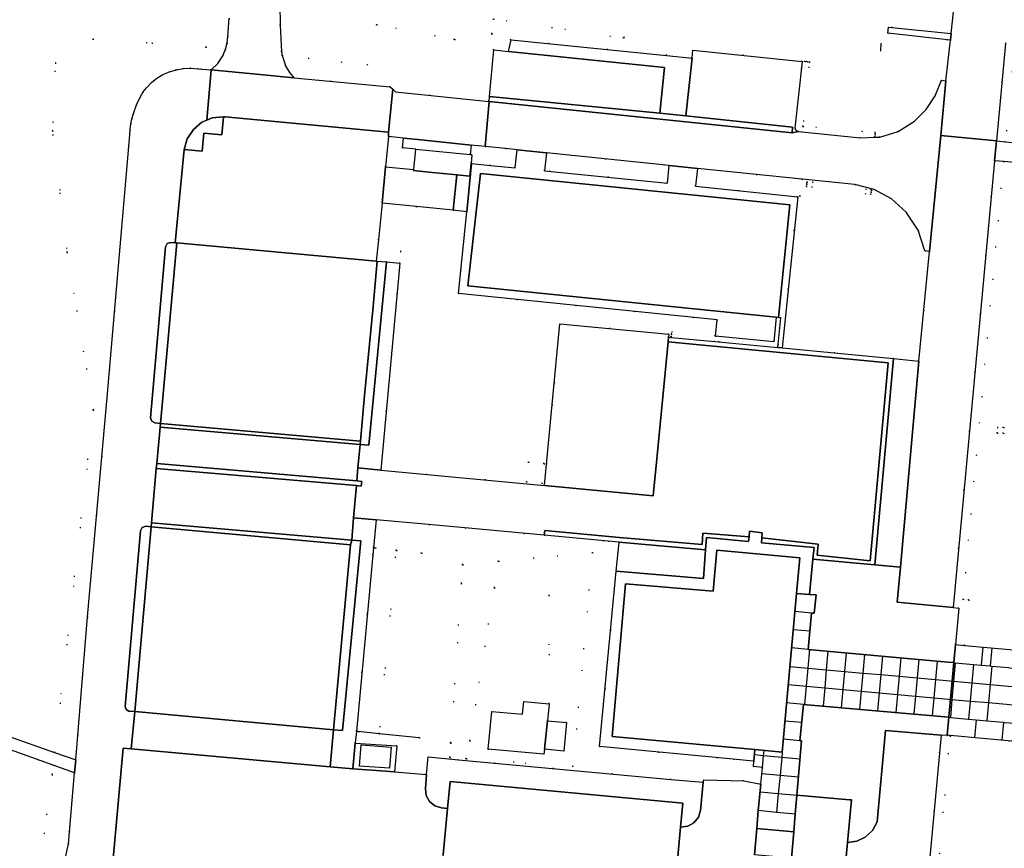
# Model space of a CAD drawing. Header units: metres. Extents: x 174791 to 179073, y 406431 to 409043.
# Tile 88 of 256: x 175974 to 176082, y 407242 to 407333. Entities that reach past the tile are written whole.
import ezdxf

# ---------------------------------------------------------------- set-up
doc = ezdxf.new("R2010")
doc.units = ezdxf.units.M
doc.linetypes.add('DOT', pattern=[6.35, 0, -6.35])
for name, color, linetype in [('overigbouwwerk_overkapping', 254, 'Continuous'), ('panden', 254, 'Continuous'), ('scheiding_hek', 254, 'Continuous'), ('terreindeelbegroeid', 254, 'DOT'), ('terreindeelonbegroeid', 254, 'DOT'), ('wegdeel_molgoot', 254, 'Continuous'), ('wegdeel_opstelplaats', 254, 'Continuous'), ('wegdeel_parkeervlak', 254, 'Continuous'), ('wegdeel_rijbaan', 254, 'Continuous'), ('wegdeel_voetpad', 254, 'Continuous'), ('weginrichtingselement_voeg_vliegtuigverharding', 254, 'Continuous')]:
    doc.layers.add(name, color=color, linetype=linetype)

msp = doc.modelspace()

# ---------------------------------------------------------------- linework, layer by layer
at = {"layer": 'overigbouwwerk_overkapping'}
for points in [[(176016.836, 407316.25, 0), (176017.055, 407318.484, 0), (176023.018, 407317.898, 0), (176023.214, 407317.879, 0), (176023.119, 407316.915, 0), (176022.984, 407315.54, 0), (176021.55, 407315.681, 0), (176018.508, 407315.98, 0), (176016.826, 407316.145, 0)], [(176014.176, 407250.686, 0), (176010.915, 407250.918, 0), (176011.093, 407253.269, 0), (176014.387, 407252.992, 0)]]:
    msp.add_polyline3d(points, close=True, dxfattribs=at)
at = {"layer": 'panden'}
for points in [[(176058.043, 407312.379, 0), (176056.787, 407300.048, 0), (176056.538, 407300.073, 0), (176022.783, 407303.525, 0), (176024.161, 407315.826, 0)], [(176012.743, 407306.232, 0), (176012.852, 407306.222, 0), (176012.4, 407301.243, 0), (176011.458, 407291.499, 0), (176011.022, 407286.518, 0), (175989.102, 407288.438, 0), (175990.884, 407308.213, 0)], [(176031.159, 407281.667, 0), (176032.01, 407290.526, 0), (176032.859, 407299.356, 0), (176044.776, 407298.221, 0), (176044.745, 407297.901, 0), (176044.696, 407297.389, 0), (176043.499, 407284.935, 0), (176043.076, 407280.532, 0)], [(176008.068, 407254.908, 0), (175986.288, 407256.898, 0), (175988.088, 407277.14, 0), (176009.915, 407275.138, 0)], [(176054.206, 407252.739, 0), (176038.558, 407254.164, 0), (176040.033, 407270.895, 0), (176049.626, 407270.072, 0), (176050.043, 407274.56, 0), (176059.118, 407273.742, 0), (176058.764, 407269.828, 0), (176057.195, 407252.467, 0)], [(176024.996, 407252.789, 0), (176025.381, 407256.921, 0), (176028.756, 407256.607, 0), (176028.886, 407258.001, 0), (176031.691, 407257.74, 0), (176031.492, 407255.881, 0), (176031.159, 407252.768, 0), (176031.1, 407252.221, 0)], [(176016.142, 407199.09, 0), (176017.102, 407209.375, 0), (176020.072, 407241.196, 0), (176020.547, 407246.294, 0), (176020.823, 407249.246, 0), (176046.31, 407246.88, 0), (176046.066, 407244.23, 0), (176045.58, 407238.967, 0), (176044.224, 407224.272, 0), (176048.36, 407223.871, 0), (176047.722, 407216.994, 0), (176047.575, 407215.432, 0), (176046.929, 407208.552, 0), (176042.787, 407208.942, 0), (176042.588, 407206.818, 0), (176041.633, 407196.621, 0), (176041.37, 407193.81, 0), (176041.203, 407193.825, 0), (176015.87, 407196.179, 0)]]:
    msp.add_polyline3d(points, close=True, dxfattribs=at)
at = {"layer": 'scheiding_hek'}
for p, q in [((176067.992, 407329.227), (176068.032, 407330.088)), ((176013.044, 407254.475), (176010.764, 407254.703)), ((176017.454, 407254.034), (176013.044, 407254.475))]:
    msp.add_line(p, q, dxfattribs=at)
at = {"layer": 'terreindeelbegroeid'}
for points in [[(176089.754, 407394.728, 0), (176089.568, 407392.454, 0), (176088.604, 407382.66, 0), (176088.267, 407379.23, 0), (176086.567, 407361.949, 0), (176086.225, 407358.477, 0), (176086.224, 407358.464, 0), (176086.017, 407356.361, 0), (176085.589, 407352.013, 0), (176085.242, 407348.482, 0), (176083.768, 407333.503, 0), (176083.579, 407331.583, 0), (176082.627, 407329.768, 0), (176082.368, 407326.984, 0), (176081.653, 407319.291, 0), (176080.657, 407319.383, 0), (176081.65, 407330.057, 0), (176082.603, 407331.875, 0), (176088.572, 407392.544, 0), (176088.757, 407394.809, 0)], [(176044.517, 407328.745, 0), (176027.494, 407330.47, 0), (176025.385, 407331.113, 0), (176025.545, 407332.741, 0), (176039.852, 407330.646, 0), (176041.071, 407337.116, 0), (176044.253, 407336.429, 0), (176043.991, 407334.073, 0), (176045.591, 407333.61, 0)], [(176025.599, 407329.346, 0), (176025.154, 407324.252, 0), (176025.102, 407323.718, 0), (176014.85, 407324.77, 0), (176014.539, 407325.038, 0), (176014.247, 407325.29, 0), (176003.722, 407326.295, 0), (176003.234, 407326.889, 0), (176002.844, 407327.551, 0), (176002.443, 407328.737, 0), (176011.792, 407327.709, 0), (176012.761, 407332.128, 0), (176021.307, 407330.501, 0)], [(175996.242, 407329.418, 0), (175995.94, 407328.712, 0), (175995.376, 407327.866, 0), (175994.648, 407327.156, 0), (175993.637, 407327.251, 0), (175993.233, 407327.271, 0), (175992.435, 407327.342, 0), (175991.634, 407327.312, 0), (175990.844, 407327.182, 0), (175990.077, 407326.953, 0), (175989.374, 407326.643, 0), (175988.716, 407326.246, 0), (175988.106, 407325.765, 0), (175987.562, 407325.211, 0), (175987.208, 407324.749, 0), (175986.915, 407324.245, 0), (175986.497, 407323.331, 0), (175986.146, 407322.388, 0), (175985.98, 407321.821, 0), (175985.856, 407321.243, 0), (175985.773, 407320.658, 0), (175985.733, 407320.068, 0), (175983.254, 407291.303, 0), (175981.108, 407267.255, 0), (175979.821, 407251.615, 0), (175977.517, 407252.42, 0), (175981.763, 407289.904, 0), (175978.876, 407307.182, 0), (175977.299, 407320.503, 0), (175977.611, 407327.924, 0), (175981.726, 407330.544, 0), (175994.09, 407329.655, 0)], [(176067.345, 407319.785, 0), (176065.778, 407319.728, 0), (176058.969, 407320.399, 0), (176058.729, 407320.515, 0), (176058.595, 407320.792, 0), (176059.389, 407328.092, 0), (176059.702, 407328.08, 0), (176059.951, 407328.054, 0), (176060.2, 407328.028, 0), (176059.453, 407320.981, 0), (176067.388, 407320.315, 0), (176067.367, 407320.066, 0), (176067.346, 407319.817, 0)], [(176015.725, 407319.703, 0), (176015.612, 407318.626, 0), (176017.055, 407318.484, 0), (176016.836, 407316.25, 0), (176013.756, 407316.564, 0), (176014.079, 407319.876, 0)], [(176028.172, 407318.424, 0), (176027.934, 407316.431, 0), (176025.232, 407316.703, 0), (176026.906, 407318.555, 0)], [(176044.819, 407316.704, 0), (176044.631, 407314.745, 0), (176031.164, 407316.124, 0), (176031.391, 407318.091, 0)], [(176059.372, 407315.199, 0), (176059.155, 407313.33, 0), (176058.897, 407313.272, 0), (176047.696, 407314.434, 0), (176047.925, 407316.382, 0)], [(176081.451, 407317.124, 0), (176076.991, 407269.195, 0), (176077.635, 407269.135, 0), (176077.171, 407264.141, 0), (176076.175, 407264.23, 0), (176076.547, 407268.232, 0), (176075.903, 407268.292, 0), (176080.455, 407317.216, 0)], [(176073.324, 407307.286, 0), (176072.165, 407295.285, 0), (176069.395, 407295.552, 0), (176057.181, 407296.716, 0), (176058.897, 407313.272, 0), (176059.155, 407313.33, 0), (176059.372, 407315.199, 0), (176065.133, 407314.604, 0), (176067.25, 407314.083, 0), (176069.172, 407313.055, 0), (176070.78, 407311.583, 0), (176072.096, 407309.6, 0), (176072.827, 407307.334, 0)], [(176066.947, 407313.782, 0), (176066.978, 407314.03, 0), (176059.908, 407314.9, 0), (176059.877, 407314.652, 0), (176059.847, 407314.404, 0), (176066.917, 407313.534, 0)], [(176066.947, 407313.782, 0), (176066.917, 407313.534, 0), (176059.847, 407314.404, 0), (176059.877, 407314.652, 0), (176059.908, 407314.9, 0), (176066.978, 407314.03, 0)], [(176017.148, 407312.197, 0), (176015.389, 407307.306, 0), (176015.336, 407305.989, 0), (176013.849, 407306.141, 0), (176012.852, 407306.222, 0), (176012.743, 407306.232, 0), (176012.975, 407308.55, 0), (176013.368, 407312.583, 0)], [(176021.153, 407311.789, 0), (176022.645, 407311.636, 0), (176021.731, 407302.677, 0), (176050.071, 407299.805, 0), (176049.889, 407298.018, 0), (176045.092, 407298.49, 0), (176045.067, 407298.241, 0), (176045.043, 407297.992, 0), (176045.032, 407297.874, 0), (176044.745, 407297.901, 0), (176044.776, 407298.221, 0), (176032.859, 407299.356, 0), (176032.01, 407290.526, 0), (176031.159, 407281.667, 0), (176013.228, 407283.338, 0), (176015.336, 407305.989, 0), (176015.389, 407307.306, 0), (176017.148, 407312.197, 0)], [(176056.787, 407300.048, 0), (176057.036, 407300.023, 0), (176056.739, 407297.092, 0), (176056.71, 407296.843, 0), (176056.704, 407296.762, 0), (176049.828, 407297.417, 0), (176045.032, 407297.874, 0), (176045.043, 407297.992, 0), (176045.067, 407298.241, 0), (176045.092, 407298.49, 0), (176049.889, 407298.018, 0), (176056.266, 407297.39, 0), (176056.538, 407300.073, 0)], [(176029.175, 407282.037, 0), (176030.917, 407281.871, 0), (176031.128, 407284.061, 0), (176029.386, 407284.227, 0)], [(176031.122, 407276.199, 0), (176038.136, 407275.562, 0), (176039.344, 407275.452, 0), (176039.025, 407272.259, 0), (176037.188, 407253.062, 0), (176051.832, 407251.687, 0), (176054.023, 407251.481, 0), (176054.091, 407251.475, 0), (176054.033, 407250.878, 0), (176055.038, 407250.779, 0), (176054.86, 407248.958, 0), (176052.999, 407249.306, 0), (176048.598, 407249.426, 0), (176048.531, 407249.152, 0), (176045.037, 407249.475, 0), (176021.755, 407251.608, 0), (176018.406, 407251.947, 0), (176018.222, 407250, 0), (176014.736, 407250.287, 0), (176015.002, 407253.127, 0), (176010.436, 407253.441, 0), (176010.556, 407254.723, 0), (176010.764, 407254.703, 0), (176013.044, 407254.475, 0), (176017.454, 407254.034, 0), (176020.898, 407253.465, 0), (176020.792, 407251.863, 0), (176022.598, 407251.733, 0), (176034.28, 407250.89, 0), (176036.445, 407274.292, 0), (176026.118, 407273.349, 0), (176022.193, 407272.991, 0), (176017.708, 407274.254, 0), (176014.926, 407274.559, 0), (176012.619, 407274.811, 0), (176012.44, 407274.828, 0), (176012.728, 407277.898, 0), (176018.464, 407277.368, 0), (176022.447, 407277, 0)], [(176014.926, 407274.559, 0), (176013.044, 407254.475, 0), (176010.764, 407254.703, 0), (176010.556, 407254.723, 0), (176012.44, 407274.828, 0), (176012.619, 407274.811, 0)], [(176022.193, 407272.991, 0), (176022.055, 407270.915, 0), (176020.898, 407253.465, 0), (176017.454, 407254.034, 0), (176013.044, 407254.475, 0), (176014.926, 407274.559, 0), (176017.708, 407274.254, 0)], [(176022.598, 407251.733, 0), (176022.973, 407253.7, 0), (176024.996, 407252.789, 0), (176031.1, 407252.221, 0), (176031.159, 407252.768, 0), (176033.293, 407252.57, 0), (176033.583, 407255.686, 0), (176031.492, 407255.881, 0), (176031.691, 407257.74, 0), (176031.682, 407269.622, 0), (176025.673, 407270.445, 0), (176026.118, 407273.349, 0), (176036.445, 407274.292, 0), (176034.28, 407250.89, 0)], [(176025.673, 407270.445, 0), (176022.973, 407253.7, 0), (176022.598, 407251.733, 0), (176020.792, 407251.863, 0), (176020.898, 407253.465, 0), (176022.055, 407270.915, 0), (176022.193, 407272.991, 0), (176026.118, 407273.349, 0)], [(176031.691, 407257.74, 0), (176028.886, 407258.001, 0), (176028.756, 407256.607, 0), (176025.381, 407256.921, 0), (176024.996, 407252.789, 0), (176022.973, 407253.7, 0), (176025.673, 407270.445, 0), (176031.682, 407269.622, 0)], [(175977.361, 407251.038, 0), (175977.243, 407250, 0), (175973.186, 407220.017, 0), (175972.489, 407207.348, 0), (175956.423, 407177.219, 0), (175953.099, 407175.526, 0), (175953.364, 407218.17, 0), (175953.498, 407235.846, 0), (175953.935, 407250, 0), (175953.592, 407255.458, 0), (175957.266, 407255.244, 0), (175969.684, 407253.778, 0)], [(176075.258, 407254.31, 0), (176075.606, 407254.278, 0), (176075.6, 407254.236, 0), (176071.829, 407213.708, 0), (176070.942, 407208.156, 0), (176070.236, 407204.872, 0), (176070.066, 407204.13, 0), (176069.961, 407204.195, 0), (176069.258, 407205.082, 0), (176069.959, 407208.34, 0), (176070.836, 407213.833, 0), (176074.604, 407254.329, 0), (176075.236, 407254.277, 0), (176075.256, 407254.276, 0)], [(176090.053, 407252.948, 0), (176089.882, 407251.083, 0), (176089.791, 407250.091, 0), (176089.701, 407249.105, 0), (176089.646, 407248.507, 0), (176089.471, 407246.609, 0), (176089.468, 407246.574, 0), (176089.4, 407245.841, 0), (176085.404, 407202.414, 0), (176085.403, 407202.396, 0), (176084.405, 407202.471, 0), (176077.417, 407202.993, 0), (176072.324, 407203.373, 0), (176071.611, 407203.41, 0), (176070.924, 407203.6, 0), (176070.066, 407204.13, 0), (176070.236, 407204.872, 0), (176070.942, 407208.156, 0), (176071.829, 407213.708, 0), (176075.6, 407254.236, 0), (176075.606, 407254.278, 0), (176082.352, 407253.657, 0), (176089.058, 407253.039, 0)], [(175979.705, 407250.202, 0), (175979.018, 407242.403, 0), (175976.556, 407230.999, 0), (175976.507, 407230.443, 0), (175974.888, 407212.073, 0), (175975.233, 407199.451, 0), (175974.343, 407189.35, 0), (175972.49, 407168.001, 0), (175972.41, 407167.373, 0), (175972.278, 407166.754, 0), (175970.205, 407165.803, 0), (175972.489, 407207.348, 0), (175973.186, 407220.017, 0), (175977.243, 407250, 0), (175977.361, 407251.038, 0)]]:
    msp.add_polyline3d(points, close=True, dxfattribs=at)
for points in [[(176041.071, 407337.116, 0), (176039.852, 407330.646, 0), (176025.545, 407332.741, 0)], [(176076.363, 407337.295, 0), (176075.691, 407331.13, 0), (176068.828, 407331.842, 0), (176068.75, 407331.169, 0), (176075.614, 407330.425, 0), (176075.129, 407325.979, 0), (176074.623, 407326.028, 0), (176073.957, 407324.339, 0), (176072.962, 407322.82, 0), (176071.679, 407321.535, 0), (176069.894, 407320.42, 0), (176067.881, 407319.804, 0), (176067.345, 407319.785, 0), (176067.346, 407319.817, 0), (176067.367, 407320.066, 0), (176067.388, 407320.315, 0), (176059.453, 407320.981, 0), (176060.2, 407328.028, 0), (176059.951, 407328.054, 0), (176059.702, 407328.08, 0), (176059.389, 407328.092, 0), (176047.42, 407329.335, 0), (176047.326, 407328.46, 0), (176044.517, 407328.745, 0), (176045.591, 407333.61, 0)], [(176025.545, 407332.741, 0), (176025.385, 407331.113, 0), (176025.599, 407329.346, 0), (176021.307, 407330.501, 0), (176012.761, 407332.128, 0), (176011.792, 407327.709, 0), (176002.443, 407328.737, 0), (176002.378, 407329.149, 0), (176002.207, 407332.045, 0), (176002.138, 407336.61, 0)], [(175996.625, 407332.812, 0), (175996.494, 407330.835, 0), (175996.421, 407330.117, 0), (175996.242, 407329.418, 0), (175994.09, 407329.655, 0), (175981.726, 407330.544, 0), (175977.611, 407327.924, 0), (175977.299, 407320.503, 0), (175978.876, 407307.182, 0), (175981.763, 407289.904, 0), (175977.517, 407252.42, 0), (175969.716, 407255.145, 0)], [(176083.319, 407263.592, 0), (176077.171, 407264.141, 0), (176077.635, 407269.135, 0), (176076.991, 407269.195, 0), (176081.451, 407317.124, 0), (176088.469, 407316.478, 0)], [(176085.658, 407287.613, 0), (176081.43, 407288.015, 0), (176080.76, 407288.037, 0), (176080.739, 407287.387, 0), (176081.408, 407287.365, 0), (176085.594, 407286.956, 0)]]:
    msp.add_polyline3d(points, dxfattribs=at)
at = {"layer": 'terreindeelonbegroeid'}
for points in [[(176027.494, 407330.47, 0), (176027.236, 407329.173, 0), (176025.599, 407329.346, 0), (176025.385, 407331.113, 0)], [(176024.671, 407318.786, 0), (176026.906, 407318.555, 0), (176025.232, 407316.703, 0), (176023.183, 407316.909, 0), (176023.119, 407316.915, 0), (176023.214, 407317.879, 0), (176023.018, 407317.898, 0), (176023.132, 407318.927, 0)], [(176094.685, 407286.755, 0), (176095.168, 407286.709, 0), (176094.925, 407286.046, 0), (176094.623, 407286.076, 0), (176092.117, 407286.32, 0), (176085.594, 407286.956, 0), (176081.408, 407287.365, 0), (176080.739, 407287.387, 0), (176080.76, 407288.037, 0), (176081.43, 407288.015, 0), (176085.658, 407287.613, 0), (176093.689, 407286.85, 0)], [(176029.175, 407282.037, 0), (176029.386, 407284.227, 0), (176031.128, 407284.061, 0), (176030.917, 407281.871, 0)]]:
    msp.add_polyline3d(points, close=True, dxfattribs=at)
at = {"layer": 'wegdeel_molgoot'}
for points in [[(176043.777, 407322.415, 0), (176046.648, 407322.116, 0), (176058.34, 407320.884, 0), (176058.296, 407320.256, 0), (176025.102, 407323.718, 0), (176025.154, 407324.252, 0)], [(176010.598, 407282.153, 0), (176011.143, 407282.101, 0), (176011.097, 407281.585, 0), (176010.557, 407281.637, 0), (175988.641, 407283.5, 0), (175988.692, 407284.064, 0)], [(176053.561, 407276.046, 0), (176053.508, 407275.529, 0), (176048.891, 407275.951, 0), (176048.791, 407274.596, 0), (176043.415, 407275.082, 0), (176039.344, 407275.452, 0), (176038.136, 407275.562, 0), (176031.122, 407276.199, 0), (176031.183, 407276.721, 0), (176039.39, 407275.971, 0), (176048.411, 407275.189, 0), (176048.516, 407276.414, 0)]]:
    msp.add_polyline3d(points, close=True, dxfattribs=at)
at = {"layer": 'wegdeel_opstelplaats'}
for points in [[(176014.096, 407320.329, 0), (176014.079, 407319.876, 0), (176013.756, 407316.564, 0), (176013.368, 407312.583, 0), (176012.975, 407308.55, 0), (176012.743, 407306.232, 0), (175990.884, 407308.213, 0), (175990.71, 407308.235, 0), (175991.698, 407318.431, 0), (175993.657, 407318.247, 0), (175993.85, 407320.236, 0), (175995.841, 407320.051, 0), (175996.008, 407322.032, 0), (175996.191, 407322.038, 0)], [(175991.698, 407318.431, 0), (175992.035, 407319.614, 0), (175992.706, 407320.646, 0), (175993.65, 407321.434, 0), (175994.187, 407321.659, 0), (175994.784, 407321.91, 0), (175996.008, 407322.032, 0), (175995.841, 407320.051, 0), (175993.85, 407320.236, 0), (175993.657, 407318.247, 0)], [(176016.836, 407316.25, 0), (176016.826, 407316.145, 0), (176018.508, 407315.98, 0), (176021.55, 407315.681, 0), (176021.153, 407311.789, 0), (176017.148, 407312.197, 0), (176013.368, 407312.583, 0), (176013.756, 407316.564, 0)], [(176023.183, 407316.909, 0), (176022.645, 407311.636, 0), (176021.153, 407311.789, 0), (176021.55, 407315.681, 0), (176022.984, 407315.54, 0), (176023.119, 407316.915, 0)], [(176058.468, 407243.744, 0), (176058.227, 407240.854, 0), (176054.171, 407241.192, 0), (176054.412, 407244.082, 0)]]:
    msp.add_polyline3d(points, close=True, dxfattribs=at)
for points in [[(175982.953, 407229.934, 0), (175985.011, 407252.887, 0), (175985.913, 407252.807, 0), (176007.703, 407250.847, 0), (176010.173, 407250.642, 0), (176013.788, 407250.365, 0), (176014.736, 407250.287, 0), (176018.222, 407250, 0), (176018.113, 407248.439, 0), (176018.205, 407247.695, 0), (176018.571, 407247.041, 0), (176019.155, 407246.573, 0), (176019.874, 407246.359, 0), (176020.547, 407246.294, 0), (176020.072, 407241.196, 0)], [(176045.58, 407238.967, 0), (176046.066, 407244.23, 0), (176046.844, 407244.331, 0), (176047.529, 407244.715, 0), (176048.022, 407245.326, 0), (176048.252, 407246.077, 0), (176048.531, 407249.152, 0), (176048.598, 407249.426, 0), (176052.999, 407249.306, 0), (176054.86, 407248.958, 0), (176054.576, 407246.052, 0), (176054.412, 407244.082, 0), (176054.171, 407241.192, 0)], [(176058.227, 407240.854, 0), (176058.468, 407243.744, 0), (176058.627, 407245.656, 0), (176058.8, 407247.73, 0), (176064.579, 407247.243, 0), (176064.779, 407247.226, 0), (176064.35, 407242.576, 0), (176063.874, 407237.443, 0)]]:
    msp.add_polyline3d(points, dxfattribs=at)
at = {"layer": 'wegdeel_parkeervlak'}
for points in [[(176044.517, 407328.745, 0), (176047.326, 407328.46, 0), (176046.648, 407322.116, 0), (176043.777, 407322.415, 0), (176044.296, 407327.441, 0), (176027.236, 407329.173, 0), (176027.494, 407330.47, 0)], [(176027.236, 407329.173, 0), (176044.296, 407327.441, 0), (176043.777, 407322.415, 0), (176025.154, 407324.252, 0), (176025.599, 407329.346, 0)], [(176043.415, 407275.082, 0), (176048.791, 407274.596, 0), (176048.558, 407271.455, 0), (176039.025, 407272.259, 0), (176039.344, 407275.452, 0)], [(176008.068, 407254.908, 0), (176007.703, 407250.847, 0), (175985.913, 407252.807, 0), (175986.288, 407256.898, 0)]]:
    msp.add_polyline3d(points, close=True, dxfattribs=at)
at = {"layer": 'wegdeel_rijbaan'}
for points in [[(176081.65, 407330.057, 0), (176080.657, 407319.383, 0), (176074.549, 407319.972, 0), (176075.129, 407325.979, 0), (176075.614, 407330.425, 0), (176075.691, 407331.13, 0), (176076.363, 407337.295, 0), (176078.31, 407359.153, 0), (176079.12, 407368.251, 0), (176079.173, 407368.835, 0), (176081.435, 407393.733, 0), (176083.283, 407414.243, 0)], [(176002.138, 407336.61, 0), (176002.207, 407332.045, 0), (176002.378, 407329.149, 0), (176002.443, 407328.737, 0), (176002.844, 407327.551, 0), (176003.234, 407326.889, 0), (176003.722, 407326.295, 0), (176000, 407326.651, 0), (175994.648, 407327.156, 0), (175995.376, 407327.866, 0), (175995.94, 407328.712, 0), (175996.242, 407329.418, 0), (175996.421, 407330.117, 0), (175996.494, 407330.835, 0), (175996.625, 407332.812, 0)], [(175976.556, 407230.999, 0), (175979.018, 407242.403, 0), (175979.705, 407250.202, 0), (175979.821, 407251.615, 0), (175981.108, 407267.255, 0), (175983.254, 407291.303, 0), (175985.733, 407320.068, 0), (175985.773, 407320.658, 0), (175985.856, 407321.243, 0), (175985.98, 407321.821, 0), (175986.146, 407322.388, 0), (175986.497, 407323.331, 0), (175986.915, 407324.245, 0), (175987.208, 407324.749, 0), (175987.562, 407325.211, 0), (175988.106, 407325.765, 0), (175988.716, 407326.246, 0), (175989.374, 407326.643, 0), (175990.077, 407326.953, 0), (175990.844, 407327.182, 0), (175991.634, 407327.312, 0), (175992.435, 407327.342, 0), (175993.233, 407327.271, 0), (175993.637, 407327.251, 0), (175994.648, 407327.156, 0), (175994.187, 407321.659, 0), (175993.65, 407321.434, 0), (175992.706, 407320.646, 0), (175992.035, 407319.614, 0), (175991.698, 407318.431, 0), (175990.71, 407308.235, 0), (175990.21, 407308.267, 0), (175989.827, 407308.139, 0), (175989.643, 407307.78, 0), (175988.029, 407289.055, 0), (175988.147, 407288.682, 0), (175988.495, 407288.501, 0), (175989.102, 407288.438, 0), (175989.057, 407288.034, 0), (175988.692, 407284.064, 0), (175988.641, 407283.5, 0), (175988.138, 407277.555, 0), (175988.088, 407277.14, 0), (175987.496, 407277.19, 0), (175987.104, 407277.063, 0), (175986.914, 407276.697, 0), (175985.227, 407257.467, 0), (175985.332, 407257.121, 0), (175985.648, 407256.945, 0), (175986.288, 407256.898, 0), (175985.913, 407252.807, 0), (175985.011, 407252.887, 0), (175982.953, 407229.934, 0)], [(176063.874, 407237.443, 0), (176064.35, 407242.576, 0), (176065.351, 407242.712, 0), (176066.268, 407243.137, 0), (176067.066, 407243.87, 0), (176067.593, 407244.818, 0), (176068.501, 407254.835, 0), (176074.604, 407254.329, 0), (176070.836, 407213.833, 0)]]:
    msp.add_polyline3d(points, dxfattribs=at)
for points in [[(176059.389, 407328.092, 0), (176058.595, 407320.792, 0), (176058.729, 407320.515, 0), (176058.969, 407320.399, 0), (176058.296, 407320.256, 0), (176058.34, 407320.884, 0), (176046.648, 407322.116, 0), (176047.326, 407328.46, 0), (176047.42, 407329.335, 0)], [(176003.722, 407326.295, 0), (176014.247, 407325.29, 0), (176014.539, 407325.038, 0), (176014.096, 407320.329, 0), (175996.191, 407322.038, 0), (175996.008, 407322.032, 0), (175994.784, 407321.91, 0), (175994.187, 407321.659, 0), (175994.648, 407327.156, 0), (176000, 407326.651, 0)], [(176075.129, 407325.979, 0), (176074.549, 407319.972, 0), (176073.324, 407307.286, 0), (176072.827, 407307.334, 0), (176072.096, 407309.6, 0), (176070.78, 407311.583, 0), (176069.172, 407313.055, 0), (176067.25, 407314.083, 0), (176065.133, 407314.604, 0), (176059.372, 407315.199, 0), (176047.925, 407316.382, 0), (176044.819, 407316.704, 0), (176031.391, 407318.091, 0), (176028.172, 407318.424, 0), (176026.906, 407318.555, 0), (176024.671, 407318.786, 0), (176025.102, 407323.718, 0), (176058.296, 407320.256, 0), (176058.969, 407320.399, 0), (176065.778, 407319.728, 0), (176067.345, 407319.785, 0), (176067.881, 407319.804, 0), (176069.894, 407320.42, 0), (176071.679, 407321.535, 0), (176072.962, 407322.82, 0), (176073.957, 407324.339, 0), (176074.623, 407326.028, 0)], [(176025.102, 407323.718, 0), (176024.671, 407318.786, 0), (176023.132, 407318.927, 0), (176017.299, 407319.538, 0), (176015.725, 407319.703, 0), (176014.079, 407319.876, 0), (176014.096, 407320.329, 0), (176014.539, 407325.038, 0), (176014.85, 407324.77, 0)], [(176080.657, 407319.383, 0), (176080.455, 407317.216, 0), (176075.903, 407268.292, 0), (176069.796, 407268.86, 0), (176070.14, 407272.695, 0), (176072.165, 407295.285, 0), (176073.324, 407307.286, 0), (176074.549, 407319.972, 0)], [(176045.032, 407297.874, 0), (176049.828, 407297.417, 0), (176056.704, 407296.762, 0), (176057.181, 407296.716, 0), (176069.395, 407295.552, 0), (176067.321, 407272.957, 0), (176060.554, 407273.586, 0), (176060.68, 407274.871, 0), (176054.927, 407275.387, 0), (176054.962, 407275.913, 0), (176061.128, 407275.226, 0), (176061.021, 407274.023, 0), (176066.836, 407273.414, 0), (176068.798, 407295.101, 0), (176044.696, 407297.389, 0), (176044.745, 407297.901, 0)], [(176054.962, 407275.913, 0), (176055, 407276.483, 0), (176053.622, 407276.635, 0), (176053.561, 407276.046, 0), (176048.516, 407276.414, 0), (176048.411, 407275.189, 0), (176039.39, 407275.971, 0), (176031.183, 407276.721, 0), (176031.122, 407276.199, 0), (176022.447, 407277, 0), (176018.464, 407277.368, 0), (176012.728, 407277.898, 0), (176010.249, 407278.127, 0), (176010.557, 407281.637, 0), (176011.097, 407281.585, 0), (176011.143, 407282.101, 0), (176010.598, 407282.153, 0), (176010.733, 407283.571, 0), (176013.228, 407283.338, 0), (176031.159, 407281.667, 0), (176043.076, 407280.532, 0), (176043.499, 407284.935, 0), (176044.696, 407297.389, 0), (176068.798, 407295.101, 0), (176066.836, 407273.414, 0), (176061.021, 407274.023, 0), (176061.128, 407275.226, 0)], [(176072.165, 407295.285, 0), (176070.14, 407272.695, 0), (176067.321, 407272.957, 0), (176069.395, 407295.552, 0)], [(176011.022, 407286.518, 0), (176010.965, 407286.146, 0), (175989.057, 407288.034, 0), (175989.102, 407288.438, 0)], [(176010.965, 407286.146, 0), (176010.733, 407283.571, 0), (176010.598, 407282.153, 0), (175988.692, 407284.064, 0), (175989.057, 407288.034, 0)], [(176010.557, 407281.637, 0), (176010.249, 407278.127, 0), (176010.05, 407275.675, 0), (175988.138, 407277.555, 0), (175988.641, 407283.5, 0)], [(176010.05, 407275.675, 0), (176009.915, 407275.138, 0), (175988.088, 407277.14, 0), (175988.138, 407277.555, 0)], [(176067.321, 407272.957, 0), (176070.14, 407272.695, 0), (176069.796, 407268.86, 0), (176075.903, 407268.292, 0), (176076.547, 407268.232, 0), (176076.175, 407264.23, 0), (176075.996, 407262.259, 0), (176075.347, 407262.317, 0), (176069.259, 407262.865, 0), (176060.038, 407263.694, 0), (176060.396, 407267.674, 0), (176060.703, 407267.685, 0), (176060.924, 407269.668, 0), (176060.174, 407269.724, 0), (176060.554, 407273.586, 0)], [(176060.174, 407269.724, 0), (176060.924, 407269.668, 0), (176060.703, 407267.685, 0), (176060.396, 407267.674, 0), (176060.038, 407263.694, 0), (176069.259, 407262.865, 0), (176075.347, 407262.317, 0), (176075.996, 407262.259, 0), (176075.456, 407256.275, 0), (176068.681, 407256.872, 0), (176059.536, 407257.678, 0), (176059.141, 407253.699, 0), (176059.295, 407253.677, 0), (176058.8, 407247.73, 0), (176058.627, 407245.656, 0), (176058.468, 407243.744, 0), (176054.412, 407244.082, 0), (176054.576, 407246.052, 0), (176054.86, 407248.958, 0), (176055.038, 407250.779, 0), (176054.033, 407250.878, 0), (176054.091, 407251.475, 0), (176054.206, 407252.739, 0), (176057.195, 407252.467, 0), (176058.764, 407269.828, 0)], [(176077.171, 407264.141, 0), (176083.319, 407263.592, 0), (176089.973, 407262.998, 0), (176090.969, 407262.909, 0), (176091.965, 407262.82, 0), (176091.049, 407252.856, 0), (176090.053, 407252.948, 0), (176089.058, 407253.039, 0), (176082.352, 407253.657, 0), (176075.606, 407254.278, 0), (176075.258, 407254.31, 0), (176075.456, 407256.275, 0), (176075.996, 407262.259, 0), (176076.175, 407264.23, 0)], [(176075.456, 407256.275, 0), (176075.258, 407254.31, 0), (176075.256, 407254.276, 0), (176075.236, 407254.277, 0), (176074.604, 407254.329, 0), (176068.501, 407254.835, 0), (176067.593, 407244.818, 0), (176067.066, 407243.87, 0), (176066.268, 407243.137, 0), (176065.351, 407242.712, 0), (176064.35, 407242.576, 0), (176064.779, 407247.226, 0), (176064.579, 407247.243, 0), (176058.8, 407247.73, 0), (176059.295, 407253.677, 0), (176059.141, 407253.699, 0), (176059.536, 407257.678, 0), (176068.681, 407256.872, 0)]]:
    msp.add_polyline3d(points, close=True, dxfattribs=at)
at = {"layer": 'wegdeel_voetpad'}
for points in [[(176075.691, 407331.13, 0), (176075.614, 407330.425, 0), (176068.75, 407331.169, 0), (176068.828, 407331.842, 0)], [(176023.119, 407316.915, 0), (176022.984, 407315.54, 0), (176021.55, 407315.681, 0), (176018.508, 407315.98, 0), (176016.826, 407316.145, 0), (176016.836, 407316.25, 0), (176017.055, 407318.484, 0), (176015.612, 407318.626, 0), (176015.725, 407319.703, 0), (176017.299, 407319.538, 0), (176023.132, 407318.927, 0), (176023.018, 407317.898, 0), (176023.214, 407317.879, 0)], [(176031.391, 407318.091, 0), (176031.164, 407316.124, 0), (176044.631, 407314.745, 0), (176044.819, 407316.704, 0), (176047.925, 407316.382, 0), (176047.696, 407314.434, 0), (176058.897, 407313.272, 0), (176057.181, 407296.716, 0), (176056.704, 407296.762, 0), (176056.71, 407296.843, 0), (176056.739, 407297.092, 0), (176057.036, 407300.023, 0), (176056.787, 407300.048, 0), (176058.043, 407312.379, 0), (176024.161, 407315.826, 0), (176022.783, 407303.525, 0), (176056.538, 407300.073, 0), (176056.266, 407297.39, 0), (176049.889, 407298.018, 0), (176050.071, 407299.805, 0), (176021.731, 407302.677, 0), (176022.645, 407311.636, 0), (176023.183, 407316.909, 0), (176025.232, 407316.703, 0), (176027.934, 407316.431, 0), (176028.172, 407318.424, 0)], [(176081.653, 407319.291, 0), (176088.681, 407318.645, 0), (176096.559, 407317.92, 0), (176097.555, 407317.829, 0), (176098.551, 407317.737, 0), (176098.351, 407315.567, 0), (176097.355, 407315.659, 0), (176096.359, 407315.751, 0), (176088.469, 407316.478, 0), (176081.451, 407317.124, 0), (176080.455, 407317.216, 0), (176080.657, 407319.383, 0)], [(175990.71, 407308.235, 0), (175990.884, 407308.213, 0), (175989.102, 407288.438, 0), (175988.495, 407288.501, 0), (175988.147, 407288.682, 0), (175988.029, 407289.055, 0), (175989.643, 407307.78, 0), (175989.827, 407308.139, 0), (175990.21, 407308.267, 0)], [(176015.336, 407305.989, 0), (176013.228, 407283.338, 0), (176010.733, 407283.571, 0), (176010.965, 407286.146, 0), (176011.92, 407286.063, 0), (176013.849, 407306.141, 0)], [(176013.849, 407306.141, 0), (176011.92, 407286.063, 0), (176010.965, 407286.146, 0), (176011.022, 407286.518, 0), (176011.458, 407291.499, 0), (176012.4, 407301.243, 0), (176012.852, 407306.222, 0)], [(176012.728, 407277.898, 0), (176012.44, 407274.828, 0), (176010.556, 407254.723, 0), (176010.436, 407253.441, 0), (176010.173, 407250.642, 0), (176007.703, 407250.847, 0), (176008.068, 407254.908, 0), (176009.051, 407254.822, 0), (176011.047, 407275.594, 0), (176010.05, 407275.675, 0), (176010.249, 407278.127, 0)], [(175988.088, 407277.14, 0), (175986.288, 407256.898, 0), (175985.648, 407256.945, 0), (175985.332, 407257.121, 0), (175985.227, 407257.467, 0), (175986.914, 407276.697, 0), (175987.104, 407277.063, 0), (175987.496, 407277.19, 0)], [(176054.962, 407275.913, 0), (176054.927, 407275.387, 0), (176060.68, 407274.871, 0), (176060.554, 407273.586, 0), (176060.174, 407269.724, 0), (176058.764, 407269.828, 0), (176059.118, 407273.742, 0), (176050.043, 407274.56, 0), (176049.626, 407270.072, 0), (176040.033, 407270.895, 0), (176038.558, 407254.164, 0), (176054.206, 407252.739, 0), (176054.091, 407251.475, 0), (176054.023, 407251.481, 0), (176051.832, 407251.687, 0), (176037.188, 407253.062, 0), (176039.025, 407272.259, 0), (176048.558, 407271.455, 0), (176048.791, 407274.596, 0), (176048.891, 407275.951, 0), (176053.508, 407275.529, 0), (176053.561, 407276.046, 0), (176053.622, 407276.635, 0), (176055, 407276.483, 0)], [(176008.068, 407254.908, 0), (176009.915, 407275.138, 0), (176010.05, 407275.675, 0), (176011.047, 407275.594, 0), (176009.051, 407254.822, 0)], [(175953.507, 407256.807, 0), (175957.743, 407256.557, 0), (175969.716, 407255.145, 0), (175977.517, 407252.42, 0), (175979.821, 407251.615, 0), (175979.705, 407250.202, 0), (175977.361, 407251.038, 0), (175969.684, 407253.778, 0), (175957.266, 407255.244, 0), (175953.592, 407255.458, 0), (175949.911, 407255.673, 0), (175945.116, 407255.828, 0), (175945.094, 407252.458, 0), (175945.063, 407247.678, 0), (175944.009, 407247.691, 0), (175944.032, 407252.458, 0), (175943.752, 407252.46, 0), (175943.845, 407257.176, 0), (175945.125, 407257.168, 0), (175949.432, 407257.047, 0)], [(176031.159, 407252.768, 0), (176031.492, 407255.881, 0), (176033.583, 407255.686, 0), (176033.293, 407252.57, 0)], [(176015.002, 407253.127, 0), (176014.736, 407250.287, 0), (176013.788, 407250.365, 0), (176010.173, 407250.642, 0), (176010.436, 407253.441, 0)], [(176048.531, 407249.152, 0), (176048.252, 407246.077, 0), (176048.022, 407245.326, 0), (176047.529, 407244.715, 0), (176046.844, 407244.331, 0), (176046.066, 407244.23, 0), (176046.31, 407246.88, 0), (176020.823, 407249.246, 0), (176020.547, 407246.294, 0), (176019.874, 407246.359, 0), (176019.155, 407246.573, 0), (176018.571, 407247.041, 0), (176018.205, 407247.695, 0), (176018.113, 407248.439, 0), (176018.222, 407250, 0), (176018.406, 407251.947, 0), (176021.755, 407251.608, 0), (176045.037, 407249.475, 0)]]:
    msp.add_polyline3d(points, close=True, dxfattribs=at)
at = {"layer": 'weginrichtingselement_voeg_vliegtuigverharding'}
for p, q in [((176060.396, 407267.674), (176058.585, 407267.846)), ((176060.217, 407265.686), (176058.405, 407265.855)), ((176060.038, 407263.694), (176058.225, 407263.863)), ((176079.183, 407263.961), (176078.999, 407261.98)), ((176080.169, 407263.873), (176079.984, 407261.888)), ((176059.536, 407257.678), (176057.682, 407257.851)), ((176059.338, 407255.688), (176057.502, 407255.859)), ((176078.443, 407255.997), (176078.26, 407254.034)), ((176081.43, 407255.719), (176081.248, 407253.759)), ((176059.141, 407253.699), (176057.322, 407253.867))]:
    msp.add_line(p, q, dxfattribs=at)
for points in [[(176059.673, 407257.666, 0), (176059.853, 407259.663, 0), (176060.033, 407261.655, 0), (176060.216, 407263.678, 0)], [(176062.208, 407263.499, 0), (176062.025, 407261.476, 0), (176061.845, 407259.484, 0), (176061.665, 407257.49, 0)], [(176064.2, 407263.32, 0), (176064.017, 407261.297, 0), (176063.838, 407259.305, 0), (176063.658, 407257.315, 0)], [(176066.192, 407263.141, 0), (176066.009, 407261.118, 0), (176065.829, 407259.126, 0), (176065.65, 407257.139, 0)], [(176068.184, 407262.961, 0), (176068.001, 407260.939, 0), (176067.821, 407258.947, 0), (176067.642, 407256.964, 0)], [(176070.176, 407262.782, 0), (176069.993, 407260.76, 0), (176069.813, 407258.768, 0), (176069.634, 407256.788, 0)], [(176072.168, 407262.603, 0), (176071.985, 407260.581, 0), (176071.806, 407258.589, 0), (176071.627, 407256.612, 0)], [(176074.16, 407262.424, 0), (176073.977, 407260.402, 0), (176073.797, 407258.41, 0), (176073.619, 407256.437, 0)], [(176058.042, 407261.834, 0), (176060.033, 407261.655, 0), (176062.025, 407261.476, 0), (176064.017, 407261.297, 0), (176066.009, 407261.118, 0), (176068.001, 407260.939, 0), (176069.993, 407260.76, 0), (176071.985, 407260.581, 0), (176073.977, 407260.402, 0), (176075.969, 407260.223, 0), (176077.962, 407260.044, 0), (176079.953, 407259.865, 0), (176081.945, 407259.686, 0), (176082.93, 407259.597, 0)], [(176076.152, 407262.244, 0), (176075.969, 407260.223, 0), (176075.789, 407258.231, 0), (176075.611, 407256.261, 0)], [(176075.996, 407262.259, 0), (176076.152, 407262.244, 0), (176078.144, 407262.059, 0), (176078.999, 407261.98, 0), (176079.984, 407261.888, 0), (176080.135, 407261.874, 0), (176081.966, 407261.704, 0), (176082.126, 407261.689, 0), (176083.125, 407261.596, 0)], [(176078.144, 407262.059, 0), (176077.962, 407260.044, 0), (176077.782, 407258.051, 0), (176077.603, 407256.075, 0)], [(176080.135, 407261.874, 0), (176079.953, 407259.865, 0), (176079.773, 407257.872, 0), (176079.594, 407255.89, 0)], [(176057.862, 407259.842, 0), (176059.853, 407259.663, 0), (176061.845, 407259.484, 0), (176063.838, 407259.305, 0), (176065.829, 407259.126, 0), (176067.821, 407258.947, 0), (176069.813, 407258.768, 0), (176071.806, 407258.589, 0), (176073.797, 407258.41, 0), (176075.789, 407258.231, 0), (176077.782, 407258.051, 0), (176079.773, 407257.872, 0), (176081.765, 407257.693, 0), (176082.736, 407257.606, 0)], [(176075.456, 407256.275, 0), (176075.611, 407256.261, 0), (176077.603, 407256.075, 0), (176078.443, 407255.997, 0), (176079.594, 407255.89, 0), (176081.43, 407255.719, 0), (176081.585, 407255.705, 0), (176082.542, 407255.616, 0)], [(176055.038, 407250.779, 0), (176055.157, 407252.06, 0), (176055.212, 407252.648, 0)], [(176059.13, 407251.69, 0), (176057.14, 407251.875, 0), (176055.157, 407252.06, 0), (176054.153, 407252.153, 0)], [(176057.195, 407252.467, 0), (176057.14, 407251.875, 0), (176056.955, 407249.884, 0), (176056.769, 407247.892, 0), (176056.58, 407245.856, 0)], [(176058.964, 407249.697, 0), (176056.955, 407249.884, 0), (176054.969, 407250.068, 0)], [(176058.798, 407247.704, 0), (176056.769, 407247.892, 0), (176054.774, 407248.078, 0)], [(176058.627, 407245.656, 0), (176056.58, 407245.856, 0), (176054.576, 407246.052, 0)]]:
    msp.add_polyline3d(points, dxfattribs=at)

doc.saveas('drawing.dxf')
